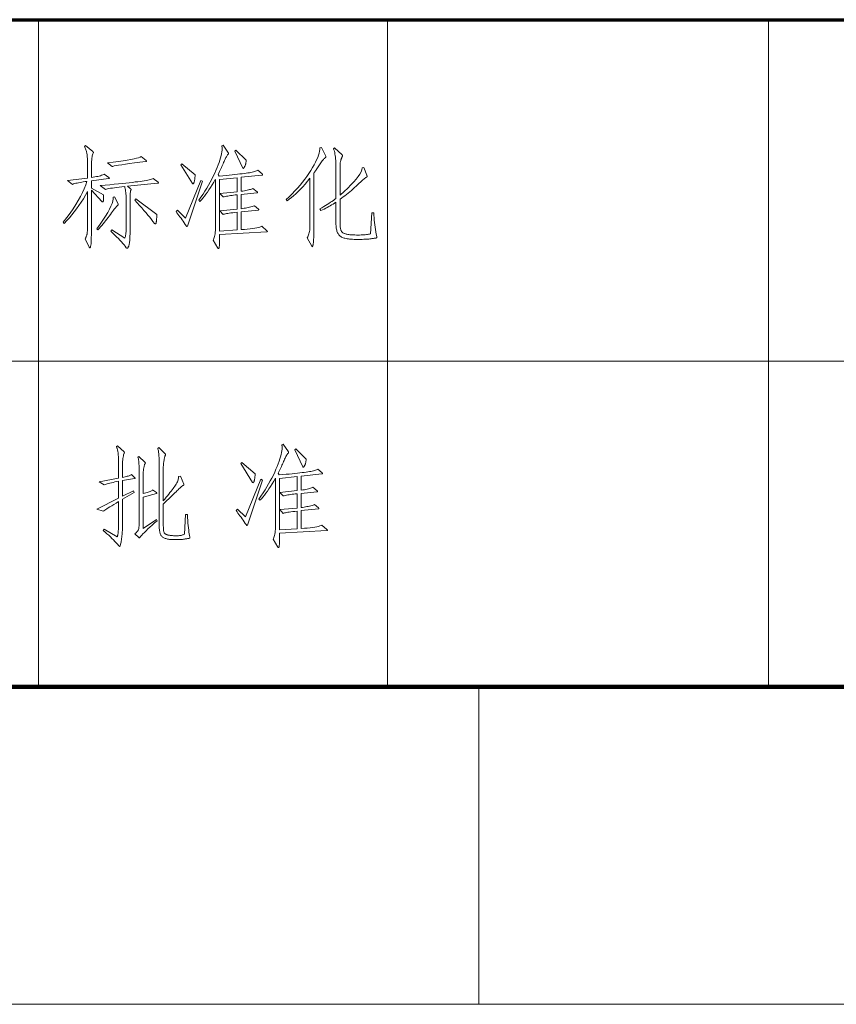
# Model space of a CAD drawing. Extents: x 0 to 1189, y 0 to 841.
# Tile 92 of 132: x 1026 to 1052, y 10 to 41. Entities that reach past the tile are written whole.
import ezdxf

# ---------------------------------------------------------------- set-up
doc = ezdxf.new("R2010")
doc.units = 0

msp = doc.modelspace()

# ---------------------------------------------------------------- linework, layer by layer
at = {"color": 5, "lineweight": 70}
msp.add_line((989, 41), (1064, 41), dxfattribs=at)
at = {"color": 7, "lineweight": 13}
for p, q in [((1026.5, 20), (1026.5, 41)), ((1037.5, 20), (1037.5, 41)), ((1049.5, 41), (1049.5, 20)), ((989.139, 30.245), (1064.139, 30.245)), ((10, 10), (1179, 10))]:
    msp.add_line(p, q, dxfattribs=at)
at = {"color": 7, "lineweight": 100}
msp.add_line((20, 20), (1169, 20), dxfattribs=at)
at = {"color": 7, "lineweight": 13, "ltscale": 0.25}
msp.add_line((1040.375, 20), (1040.375, 10), dxfattribs=at)
at = {"color": 7, "lineweight": 13}
for points in [[(1028.719, 36.032), (1028.722, 36.029), (1028.725, 36.026), (1028.728, 36.024), (1028.73, 36.021), (1028.732, 36.019), (1028.733, 36.017), (1028.734, 36.015), (1028.735, 36.013), (1028.736, 36.011), (1028.736, 36.009), (1028.736, 36.007), (1028.735, 36.006), (1028.733, 36.004), (1028.731, 36.003), (1028.728, 36.002), (1028.725, 36), (1028.721, 35.999), (1028.716, 35.998), (1028.711, 35.998), (1028.705, 35.997), (1028.171, 35.927), (1028.171, 35.692), (1028.552, 35.49), (1028.554, 35.447), (1028.554, 35.408), (1028.554, 35.374), (1028.552, 35.344), (1028.55, 35.319), (1028.546, 35.298), (1028.541, 35.282), (1028.536, 35.271), (1028.529, 35.264), (1028.521, 35.261), (1028.519, 35.262), (1028.517, 35.262), (1028.514, 35.263), (1028.512, 35.264), (1028.51, 35.266), (1028.507, 35.268), (1028.505, 35.27), (1028.502, 35.273), (1028.499, 35.275), (1028.497, 35.279), (1028.171, 35.633), (1028.171, 34.328), (1028.17, 34.231), (1028.168, 34.145), (1028.166, 34.068), (1028.162, 34.002), (1028.158, 33.946), (1028.152, 33.9), (1028.145, 33.864), (1028.137, 33.839), (1028.128, 33.823), (1028.119, 33.818), (1028.116, 33.818), (1028.114, 33.819), (1028.112, 33.82), (1028.11, 33.822), (1028.108, 33.823), (1028.106, 33.826), (1028.104, 33.828), (1028.102, 33.832), (1028.1, 33.835), (1028.098, 33.839), (1027.973, 34.103), (1027.982, 34.119), (1027.991, 34.135), (1027.999, 34.151), (1028.006, 34.167), (1028.013, 34.183), (1028.019, 34.199), (1028.024, 34.215), (1028.028, 34.232), (1028.032, 34.248), (1028.035, 34.264), (1028.038, 34.281), (1028.04, 34.3), (1028.042, 34.32), (1028.044, 34.342), (1028.046, 34.366), (1028.047, 34.391), (1028.048, 34.418), (1028.049, 34.447), (1028.049, 34.477), (1028.049, 34.509), (1028.049, 35.591), (1027.984, 35.475), (1027.917, 35.362), (1027.848, 35.253), (1027.777, 35.147), (1027.705, 35.045), (1027.631, 34.947), (1027.555, 34.852), (1027.477, 34.761), (1027.398, 34.673), (1027.317, 34.588), (1027.282, 34.627), (1027.394, 34.769), (1027.497, 34.909), (1027.591, 35.045), (1027.678, 35.178), (1027.757, 35.308), (1027.827, 35.435), (1027.89, 35.559), (1027.944, 35.679), (1027.99, 35.796), (1028.028, 35.91), (1027.971, 35.902), (1027.916, 35.894), (1027.864, 35.886), (1027.814, 35.877), (1027.767, 35.868), (1027.723, 35.858), (1027.682, 35.848), (1027.643, 35.838), (1027.607, 35.827), (1027.574, 35.816), (1027.414, 35.934), (1028.049, 36.014), (1028.049, 36.347), (1028.049, 36.406), (1028.049, 36.46), (1028.048, 36.511), (1028.047, 36.558), (1028.045, 36.601), (1028.044, 36.641), (1028.042, 36.676), (1028.039, 36.708), (1028.036, 36.736), (1028.034, 36.76), (1028.03, 36.783), (1028.025, 36.806), (1028.02, 36.829), (1028.013, 36.853), (1028.005, 36.878), (1027.997, 36.903), (1027.987, 36.929), (1027.976, 36.955), (1027.965, 36.982), (1027.952, 37.01), (1027.987, 37.041), (1028.216, 36.847), (1028.219, 36.844), (1028.222, 36.841), (1028.224, 36.839), (1028.227, 36.836), (1028.229, 36.833), (1028.23, 36.831), (1028.231, 36.828), (1028.232, 36.826), (1028.233, 36.823), (1028.233, 36.821), (1028.233, 36.818), (1028.233, 36.816), (1028.232, 36.813), (1028.232, 36.811), (1028.231, 36.808), (1028.23, 36.806), (1028.23, 36.803), (1028.229, 36.8), (1028.227, 36.798), (1028.226, 36.795), (1028.216, 36.775), (1028.206, 36.749), (1028.198, 36.717), (1028.191, 36.68), (1028.184, 36.638), (1028.179, 36.59), (1028.176, 36.536), (1028.173, 36.476), (1028.171, 36.411), (1028.171, 36.34), (1028.171, 36.032), (1028.228, 36.04), (1028.281, 36.049), (1028.331, 36.058), (1028.377, 36.068), (1028.419, 36.078), (1028.458, 36.089), (1028.493, 36.1), (1028.525, 36.111), (1028.552, 36.123), (1028.576, 36.136)], [(1033.7, 34.356), (1033.703, 34.354), (1033.705, 34.352), (1033.707, 34.35), (1033.709, 34.348), (1033.711, 34.346), (1033.712, 34.344), (1033.713, 34.341), (1033.714, 34.339), (1033.714, 34.337), (1033.714, 34.335), (1033.714, 34.333), (1033.713, 34.331), (1033.712, 34.33), (1033.711, 34.329), (1033.709, 34.327), (1033.707, 34.326), (1033.704, 34.326), (1033.701, 34.325), (1033.697, 34.325), (1033.693, 34.325), (1032.205, 34.242), (1032.205, 34.178), (1032.205, 34.119), (1032.204, 34.066), (1032.204, 34.019), (1032.203, 33.977), (1032.202, 33.941), (1032.201, 33.91), (1032.2, 33.884), (1032.198, 33.864), (1032.196, 33.85), (1032.195, 33.838), (1032.193, 33.828), (1032.191, 33.819), (1032.189, 33.812), (1032.187, 33.805), (1032.185, 33.8), (1032.183, 33.796), (1032.181, 33.793), (1032.179, 33.791), (1032.177, 33.791), (1032.175, 33.791), (1032.173, 33.791), (1032.171, 33.792), (1032.169, 33.793), (1032.167, 33.794), (1032.165, 33.796), (1032.163, 33.797), (1032.161, 33.799), (1032.159, 33.802), (1032.156, 33.804), (1032.004, 34.054), (1032.018, 34.078), (1032.03, 34.106), (1032.041, 34.138), (1032.051, 34.175), (1032.059, 34.216), (1032.065, 34.262), (1032.07, 34.312), (1032.074, 34.366), (1032.076, 34.425), (1032.077, 34.488), (1032.077, 35.747), (1032.077, 35.782), (1032.077, 35.815), (1032.076, 35.845), (1032.076, 35.871), (1032.076, 35.895), (1032.076, 35.917), (1032.075, 35.935), (1032.075, 35.95), (1032.074, 35.963), (1032.073, 35.973), (1032.022, 35.883), (1031.972, 35.798), (1031.922, 35.718), (1031.872, 35.642), (1031.823, 35.57), (1031.775, 35.503), (1031.728, 35.44), (1031.68, 35.382), (1031.634, 35.328), (1031.588, 35.279), (1031.553, 35.317), (1031.621, 35.414), (1031.686, 35.51), (1031.747, 35.605), (1031.806, 35.7), (1031.862, 35.794), (1031.914, 35.888), (1031.964, 35.981), (1032.01, 36.073), (1032.054, 36.164), (1032.094, 36.255), (1032.131, 36.344), (1032.164, 36.428), (1032.193, 36.507), (1032.218, 36.582), (1032.24, 36.653), (1032.257, 36.719), (1032.271, 36.781), (1032.281, 36.839), (1032.286, 36.892), (1032.288, 36.94), (1032.288, 36.95), (1032.288, 36.959), (1032.287, 36.968), (1032.287, 36.977), (1032.286, 36.986), (1032.285, 36.994), (1032.283, 37.002), (1032.282, 37.009), (1032.28, 37.017), (1032.278, 37.024), (1032.32, 37.045), (1032.49, 36.802), (1032.49, 36.8), (1032.491, 36.799), (1032.491, 36.797), (1032.492, 36.795), (1032.492, 36.793), (1032.492, 36.791), (1032.493, 36.789), (1032.493, 36.787), (1032.493, 36.785), (1032.493, 36.783), (1032.493, 36.78), (1032.493, 36.778), (1032.492, 36.776), (1032.491, 36.774), (1032.49, 36.772), (1032.489, 36.77), (1032.488, 36.768), (1032.486, 36.767), (1032.485, 36.765), (1032.483, 36.764), (1032.471, 36.754), (1032.458, 36.741), (1032.446, 36.726), (1032.433, 36.707), (1032.42, 36.686), (1032.406, 36.662), (1032.392, 36.635), (1032.378, 36.605), (1032.364, 36.572), (1032.349, 36.536), (1032.334, 36.499), (1032.318, 36.461), (1032.301, 36.422), (1032.283, 36.382), (1032.265, 36.342), (1032.245, 36.3), (1032.225, 36.259), (1032.204, 36.216), (1032.182, 36.173), (1032.16, 36.129), (1032.195, 36.077), (1032.306, 36.087), (1032.411, 36.097), (1032.51, 36.107), (1032.604, 36.116), (1032.691, 36.125), (1032.773, 36.134), (1032.849, 36.143), (1032.92, 36.151), (1032.984, 36.159), (1033.043, 36.167), (1033.097, 36.175), (1033.147, 36.183), (1033.193, 36.191), (1033.235, 36.2), (1033.274, 36.209), (1033.309, 36.219), (1033.339, 36.229), (1033.366, 36.239), (1033.39, 36.25), (1033.409, 36.261), (1033.544, 36.143), (1033.547, 36.14), (1033.55, 36.137), (1033.553, 36.135), (1033.555, 36.132), (1033.557, 36.13), (1033.559, 36.128), (1033.56, 36.126), (1033.561, 36.124), (1033.561, 36.122), (1033.562, 36.12), (1033.561, 36.118), (1033.561, 36.117), (1033.56, 36.115), (1033.558, 36.114), (1033.556, 36.113), (1033.554, 36.111), (1033.551, 36.11), (1033.548, 36.109), (1033.545, 36.109), (1033.541, 36.108), (1032.885, 36.038), (1032.885, 35.598), (1032.938, 35.606), (1032.988, 35.614), (1033.034, 35.622), (1033.076, 35.631), (1033.115, 35.64), (1033.15, 35.649), (1033.182, 35.658), (1033.21, 35.668), (1033.235, 35.678), (1033.256, 35.688), (1033.391, 35.581), (1033.394, 35.579), (1033.395, 35.578), (1033.397, 35.576), (1033.398, 35.574), (1033.399, 35.572), (1033.4, 35.57), (1033.401, 35.568), (1033.401, 35.566), (1033.402, 35.564), (1033.402, 35.561), (1033.402, 35.559), (1033.401, 35.557), (1033.4, 35.555), (1033.399, 35.554), (1033.398, 35.552), (1033.396, 35.551), (1033.393, 35.55), (1033.391, 35.55), (1033.388, 35.549), (1033.385, 35.549), (1032.885, 35.497), (1032.885, 35.05), (1032.932, 35.056), (1032.977, 35.064), (1033.022, 35.071), (1033.065, 35.08), (1033.108, 35.089), (1033.149, 35.099), (1033.19, 35.109), (1033.229, 35.12), (1033.267, 35.131), (1033.305, 35.143), (1033.433, 35.039), (1033.436, 35.037), (1033.438, 35.035), (1033.44, 35.033), (1033.442, 35.031), (1033.444, 35.029), (1033.445, 35.027), (1033.446, 35.025), (1033.447, 35.023), (1033.447, 35.021), (1033.447, 35.019), (1033.447, 35.017), (1033.446, 35.015), (1033.445, 35.013), (1033.444, 35.012), (1033.443, 35.011), (1033.441, 35.01), (1033.439, 35.009), (1033.436, 35.009), (1033.433, 35.008), (1033.43, 35.008), (1032.885, 34.953), (1032.885, 34.391), (1032.987, 34.399), (1033.081, 34.407), (1033.167, 34.416), (1033.245, 34.426), (1033.314, 34.437), (1033.376, 34.448), (1033.429, 34.459), (1033.474, 34.472), (1033.512, 34.485), (1033.541, 34.498)], [(1033.048, 36.576), (1033.045, 36.552), (1033.042, 36.529), (1033.038, 36.507), (1033.034, 36.486), (1033.03, 36.466), (1033.025, 36.448), (1033.02, 36.43), (1033.015, 36.414), (1033.009, 36.399), (1033.003, 36.385), (1032.997, 36.373), (1032.991, 36.362), (1032.986, 36.352), (1032.981, 36.343), (1032.976, 36.336), (1032.972, 36.33), (1032.968, 36.325), (1032.964, 36.322), (1032.961, 36.32), (1032.958, 36.319), (1032.955, 36.32), (1032.953, 36.32), (1032.951, 36.32), (1032.948, 36.321), (1032.947, 36.322), (1032.945, 36.323), (1032.944, 36.325), (1032.942, 36.326), (1032.941, 36.328), (1032.941, 36.33), (1032.684, 36.864), (1032.722, 36.895)], [(1035.549, 36.705), (1035.551, 36.702), (1035.552, 36.7), (1035.553, 36.698), (1035.554, 36.696), (1035.555, 36.694), (1035.555, 36.692), (1035.556, 36.69), (1035.556, 36.688), (1035.556, 36.686), (1035.556, 36.684), (1035.556, 36.682), (1035.555, 36.679), (1035.554, 36.677), (1035.553, 36.674), (1035.551, 36.672), (1035.549, 36.669), (1035.546, 36.666), (1035.543, 36.663), (1035.539, 36.659), (1035.535, 36.656), (1035.522, 36.645), (1035.508, 36.632), (1035.493, 36.615), (1035.477, 36.597), (1035.46, 36.576), (1035.441, 36.552), (1035.422, 36.526), (1035.401, 36.497), (1035.38, 36.466), (1035.357, 36.432), (1035.334, 36.398), (1035.312, 36.366), (1035.292, 36.335), (1035.272, 36.306), (1035.253, 36.278), (1035.235, 36.253), (1035.219, 36.229), (1035.203, 36.206), (1035.188, 36.186), (1035.175, 36.167), (1035.175, 34.318), (1035.174, 34.265), (1035.174, 34.217), (1035.173, 34.171), (1035.172, 34.129), (1035.17, 34.091), (1035.168, 34.056), (1035.166, 34.024), (1035.164, 33.996), (1035.161, 33.971), (1035.157, 33.95), (1035.154, 33.932), (1035.151, 33.915), (1035.147, 33.901), (1035.144, 33.888), (1035.141, 33.877), (1035.138, 33.869), (1035.135, 33.862), (1035.132, 33.857), (1035.129, 33.854), (1035.126, 33.853), (1035.125, 33.853), (1035.123, 33.854), (1035.122, 33.855), (1035.12, 33.856), (1035.118, 33.857), (1035.116, 33.859), (1035.115, 33.861), (1035.113, 33.864), (1035.111, 33.867), (1035.109, 33.87), (1034.967, 34.131), (1034.983, 34.161), (1034.998, 34.193), (1035.011, 34.226), (1035.022, 34.26), (1035.031, 34.295), (1035.039, 34.332), (1035.045, 34.37), (1035.05, 34.409), (1035.052, 34.45), (1035.053, 34.491), (1035.053, 36.007), (1034.976, 35.913), (1034.9, 35.825), (1034.825, 35.741), (1034.752, 35.663), (1034.679, 35.589), (1034.608, 35.521), (1034.538, 35.458), (1034.469, 35.4), (1034.402, 35.347), (1034.335, 35.3), (1034.304, 35.338), (1034.399, 35.427), (1034.49, 35.518), (1034.578, 35.608), (1034.661, 35.699), (1034.741, 35.79), (1034.816, 35.882), (1034.888, 35.974), (1034.956, 36.067), (1035.019, 36.16), (1035.079, 36.254), (1035.134, 36.345), (1035.183, 36.432), (1035.227, 36.514), (1035.265, 36.592), (1035.297, 36.666), (1035.323, 36.734), (1035.343, 36.799), (1035.357, 36.859), (1035.366, 36.914), (1035.369, 36.965), (1035.417, 36.979)], [(1037.065, 34.921), (1037.069, 34.843), (1037.075, 34.766), (1037.081, 34.69), (1037.089, 34.614), (1037.097, 34.539), (1037.107, 34.465), (1037.119, 34.391), (1037.131, 34.319), (1037.144, 34.247), (1037.159, 34.176), (1037.16, 34.173), (1037.16, 34.17), (1037.161, 34.167), (1037.161, 34.164), (1037.161, 34.162), (1037.162, 34.159), (1037.162, 34.156), (1037.162, 34.153), (1037.162, 34.151), (1037.162, 34.148), (1037.162, 34.145), (1037.162, 34.143), (1037.161, 34.14), (1037.16, 34.138), (1037.159, 34.136), (1037.157, 34.134), (1037.156, 34.133), (1037.154, 34.131), (1037.151, 34.13), (1037.149, 34.129), (1037.144, 34.128), (1037.137, 34.126), (1037.127, 34.124), (1037.114, 34.122), (1037.099, 34.12), (1037.08, 34.117), (1037.059, 34.114), (1037.034, 34.11), (1037.007, 34.107), (1036.977, 34.103), (1036.944, 34.099), (1036.909, 34.095), (1036.872, 34.092), (1036.832, 34.089), (1036.79, 34.087), (1036.746, 34.085), (1036.699, 34.084), (1036.65, 34.083), (1036.599, 34.082), (1036.545, 34.082), (1036.491, 34.082), (1036.441, 34.084), (1036.392, 34.086), (1036.347, 34.089), (1036.303, 34.093), (1036.263, 34.098), (1036.225, 34.103), (1036.19, 34.11), (1036.157, 34.117), (1036.127, 34.125), (1036.099, 34.135), (1036.073, 34.146), (1036.048, 34.158), (1036.026, 34.172), (1036.005, 34.188), (1035.985, 34.205), (1035.968, 34.223), (1035.952, 34.244), (1035.938, 34.265), (1035.926, 34.288), (1035.915, 34.313), (1035.905, 34.341), (1035.896, 34.371), (1035.889, 34.403), (1035.883, 34.438), (1035.878, 34.475), (1035.874, 34.515), (1035.871, 34.556), (1035.869, 34.601), (1035.868, 34.647), (1035.868, 35.254), (1035.825, 35.226), (1035.781, 35.197), (1035.736, 35.17), (1035.69, 35.142), (1035.644, 35.116), (1035.597, 35.09), (1035.549, 35.064), (1035.5, 35.039), (1035.45, 35.015), (1035.4, 34.991), (1035.369, 35.043), (1035.431, 35.08), (1035.49, 35.116), (1035.547, 35.151), (1035.6, 35.185), (1035.652, 35.218), (1035.7, 35.25), (1035.746, 35.281), (1035.79, 35.312), (1035.83, 35.341), (1035.868, 35.369), (1035.868, 36.444), (1035.868, 36.505), (1035.866, 36.563), (1035.862, 36.618), (1035.857, 36.671), (1035.85, 36.722), (1035.842, 36.77), (1035.833, 36.815), (1035.822, 36.858), (1035.809, 36.899), (1035.796, 36.937), (1035.827, 36.961), (1036.063, 36.743), (1036.066, 36.74), (1036.069, 36.737), (1036.072, 36.735), (1036.074, 36.732), (1036.076, 36.729), (1036.077, 36.727), (1036.078, 36.724), (1036.079, 36.722), (1036.08, 36.719), (1036.08, 36.717), (1036.08, 36.714), (1036.08, 36.712), (1036.079, 36.709), (1036.079, 36.707), (1036.078, 36.704), (1036.078, 36.702), (1036.077, 36.699), (1036.076, 36.696), (1036.074, 36.693), (1036.073, 36.691), (1036.067, 36.679), (1036.061, 36.668), (1036.055, 36.655), (1036.05, 36.642), (1036.045, 36.629), (1036.039, 36.615), (1036.035, 36.601), (1036.03, 36.586), (1036.025, 36.571), (1036.021, 36.555), (1036.017, 36.54), (1036.014, 36.524), (1036.01, 36.509), (1036.008, 36.494), (1036.005, 36.48), (1036.004, 36.466), (1036.002, 36.452), (1036.001, 36.439), (1036, 36.426), (1036, 36.413), (1036, 35.477), (1036.128, 35.589), (1036.243, 35.696), (1036.345, 35.797), (1036.434, 35.892), (1036.51, 35.981), (1036.574, 36.064), (1036.625, 36.141), (1036.663, 36.213), (1036.688, 36.278), (1036.701, 36.337), (1036.746, 36.344), (1036.843, 36.104), (1036.845, 36.1), (1036.847, 36.095), (1036.849, 36.091), (1036.85, 36.087), (1036.851, 36.083), (1036.852, 36.079), (1036.853, 36.076), (1036.853, 36.072), (1036.854, 36.069), (1036.854, 36.066), (1036.854, 36.064), (1036.853, 36.061), (1036.852, 36.058), (1036.85, 36.056), (1036.849, 36.053), (1036.846, 36.051), (1036.844, 36.049), (1036.84, 36.046), (1036.837, 36.044), (1036.833, 36.042), (1036.818, 36.032), (1036.799, 36.019), (1036.776, 36.001), (1036.75, 35.979), (1036.719, 35.953), (1036.685, 35.923), (1036.647, 35.889), (1036.605, 35.851), (1036.56, 35.809), (1036.51, 35.763), (1036.459, 35.715), (1036.408, 35.669), (1036.357, 35.624), (1036.305, 35.58), (1036.254, 35.538), (1036.203, 35.496), (1036.153, 35.457), (1036.102, 35.418), (1036.051, 35.381), (1036, 35.345), (1036, 34.64), (1036.001, 34.601), (1036.002, 34.564), (1036.003, 34.529), (1036.006, 34.497), (1036.009, 34.467), (1036.013, 34.44), (1036.017, 34.416), (1036.022, 34.394), (1036.028, 34.375), (1036.035, 34.358), (1036.043, 34.343), (1036.052, 34.328), (1036.064, 34.315), (1036.077, 34.303), (1036.091, 34.292), (1036.108, 34.282), (1036.126, 34.272), (1036.146, 34.264), (1036.168, 34.257), (1036.191, 34.25), (1036.217, 34.245), (1036.245, 34.24), (1036.276, 34.235), (1036.309, 34.231), (1036.345, 34.228), (1036.384, 34.225), (1036.426, 34.223), (1036.47, 34.222), (1036.516, 34.221), (1036.566, 34.221), (1036.615, 34.221), (1036.663, 34.222), (1036.708, 34.224), (1036.751, 34.226), (1036.791, 34.229), (1036.83, 34.233), (1036.866, 34.238), (1036.9, 34.243), (1036.932, 34.249), (1036.961, 34.255), (1037.006, 34.921)], [(1029.891, 36.569), (1029.895, 36.567), (1029.897, 36.564), (1029.9, 36.561), (1029.902, 36.559), (1029.904, 36.557), (1029.906, 36.554), (1029.907, 36.552), (1029.908, 36.55), (1029.908, 36.549), (1029.909, 36.547), (1029.908, 36.545), (1029.907, 36.543), (1029.906, 36.542), (1029.904, 36.541), (1029.902, 36.539), (1029.899, 36.538), (1029.895, 36.537), (1029.891, 36.536), (1029.886, 36.535), (1029.881, 36.535), (1029.693, 36.511), (1029.523, 36.489), (1029.372, 36.469), (1029.239, 36.451), (1029.124, 36.434), (1029.027, 36.419), (1028.949, 36.405), (1028.888, 36.394), (1028.846, 36.383), (1028.823, 36.375), (1028.677, 36.489), (1028.858, 36.512), (1029.021, 36.534), (1029.169, 36.556), (1029.3, 36.577), (1029.414, 36.597), (1029.512, 36.617), (1029.594, 36.636), (1029.658, 36.655), (1029.707, 36.673), (1029.739, 36.691)], [(1031.435, 36.115), (1031.435, 36.091), (1031.434, 36.068), (1031.433, 36.046), (1031.432, 36.024), (1031.43, 36.004), (1031.427, 35.984), (1031.425, 35.965), (1031.422, 35.947), (1031.418, 35.93), (1031.414, 35.914), (1031.41, 35.898), (1031.406, 35.885), (1031.401, 35.873), (1031.397, 35.863), (1031.392, 35.854), (1031.388, 35.847), (1031.383, 35.841), (1031.379, 35.837), (1031.374, 35.835), (1031.369, 35.834), (1031.367, 35.834), (1031.365, 35.834), (1031.363, 35.834), (1031.362, 35.835), (1031.36, 35.836), (1031.359, 35.836), (1031.358, 35.837), (1031.357, 35.838), (1031.356, 35.839), (1031.355, 35.841), (1030.991, 36.434), (1031.022, 36.465)], [(1030.269, 35.886), (1030.272, 35.884), (1030.274, 35.882), (1030.276, 35.88), (1030.278, 35.878), (1030.28, 35.875), (1030.281, 35.873), (1030.282, 35.871), (1030.283, 35.869), (1030.283, 35.867), (1030.283, 35.865), (1030.283, 35.863), (1030.282, 35.861), (1030.281, 35.859), (1030.279, 35.858), (1030.276, 35.856), (1030.273, 35.855), (1030.27, 35.854), (1030.266, 35.853), (1030.261, 35.852), (1030.255, 35.851), (1029.302, 35.757), (1029.395, 35.685), (1029.4, 35.681), (1029.404, 35.677), (1029.408, 35.673), (1029.411, 35.67), (1029.413, 35.667), (1029.416, 35.664), (1029.417, 35.661), (1029.418, 35.659), (1029.419, 35.657), (1029.419, 35.655), (1029.419, 35.653), (1029.419, 35.652), (1029.419, 35.65), (1029.418, 35.648), (1029.418, 35.646), (1029.417, 35.644), (1029.416, 35.642), (1029.415, 35.64), (1029.414, 35.638), (1029.412, 35.636), (1029.408, 35.627), (1029.404, 35.612), (1029.4, 35.593), (1029.397, 35.569), (1029.394, 35.54), (1029.392, 35.506), (1029.39, 35.467), (1029.389, 35.423), (1029.388, 35.374), (1029.388, 35.32), (1029.388, 34.384), (1029.388, 34.314), (1029.387, 34.249), (1029.385, 34.19), (1029.383, 34.135), (1029.38, 34.086), (1029.377, 34.041), (1029.373, 34.002), (1029.368, 33.967), (1029.363, 33.938), (1029.357, 33.914), (1029.351, 33.893), (1029.344, 33.874), (1029.338, 33.858), (1029.332, 33.844), (1029.326, 33.832), (1029.32, 33.822), (1029.313, 33.814), (1029.307, 33.809), (1029.301, 33.806), (1029.295, 33.804), (1029.292, 33.805), (1029.289, 33.805), (1029.286, 33.806), (1029.284, 33.807), (1029.281, 33.809), (1029.279, 33.811), (1029.277, 33.813), (1029.275, 33.816), (1029.272, 33.818), (1029.27, 33.822), (1029.237, 33.865), (1029.2, 33.91), (1029.16, 33.957), (1029.116, 34.006), (1029.069, 34.057), (1029.019, 34.109), (1028.965, 34.164), (1028.908, 34.22), (1028.848, 34.279), (1028.785, 34.339), (1028.812, 34.38), (1029.218, 34.117), (1029.227, 34.132), (1029.236, 34.153), (1029.243, 34.178), (1029.249, 34.208), (1029.255, 34.243), (1029.259, 34.283), (1029.262, 34.328), (1029.265, 34.377), (1029.266, 34.432), (1029.267, 34.491), (1029.267, 35.327), (1029.266, 35.376), (1029.265, 35.424), (1029.262, 35.47), (1029.259, 35.514), (1029.255, 35.557), (1029.249, 35.598), (1029.243, 35.638), (1029.236, 35.676), (1029.227, 35.712), (1029.218, 35.747), (1029.127, 35.737), (1029.042, 35.728), (1028.964, 35.719), (1028.894, 35.709), (1028.83, 35.7), (1028.773, 35.691), (1028.723, 35.682), (1028.68, 35.674), (1028.644, 35.665), (1028.615, 35.657), (1028.448, 35.775), (1028.604, 35.79), (1028.751, 35.804), (1028.89, 35.818), (1029.02, 35.831), (1029.143, 35.844), (1029.257, 35.856), (1029.363, 35.868), (1029.461, 35.879), (1029.55, 35.89), (1029.631, 35.9), (1029.705, 35.91), (1029.774, 35.919), (1029.836, 35.929), (1029.893, 35.94), (1029.944, 35.95), (1029.99, 35.961), (1030.029, 35.971), (1030.063, 35.982), (1030.091, 35.993), (1030.113, 36.004)], [(1032.757, 34.38), (1032.757, 34.939), (1032.687, 34.931), (1032.624, 34.923), (1032.566, 34.915), (1032.513, 34.908), (1032.466, 34.901), (1032.425, 34.894), (1032.389, 34.887), (1032.359, 34.881), (1032.335, 34.875), (1032.316, 34.869), (1032.212, 34.987), (1032.757, 35.036), (1032.757, 35.487), (1032.702, 35.481), (1032.65, 35.474), (1032.6, 35.468), (1032.553, 35.461), (1032.508, 35.454), (1032.465, 35.447), (1032.424, 35.44), (1032.386, 35.433), (1032.35, 35.425), (1032.316, 35.418), (1032.212, 35.529), (1032.757, 35.584), (1032.757, 36.025), (1032.205, 35.966), (1032.205, 34.346)], [(1031.671, 35.914), (1031.192, 34.498), (1031.191, 34.496), (1031.19, 34.494), (1031.189, 34.493), (1031.188, 34.492), (1031.187, 34.49), (1031.185, 34.489), (1031.184, 34.489), (1031.182, 34.488), (1031.18, 34.488), (1031.178, 34.488), (1031.176, 34.488), (1031.174, 34.488), (1031.172, 34.489), (1031.171, 34.49), (1031.169, 34.491), (1031.167, 34.493), (1031.165, 34.495), (1031.164, 34.497), (1031.162, 34.499), (1031.161, 34.502), (1031.126, 34.553), (1031.092, 34.603), (1031.059, 34.652), (1031.026, 34.7), (1030.993, 34.746), (1030.96, 34.791), (1030.928, 34.835), (1030.897, 34.878), (1030.866, 34.919), (1030.835, 34.96), (1030.88, 34.998), (1031.137, 34.755), (1031.612, 35.941)], [(1029.01, 35.199), (1029.011, 35.196), (1029.013, 35.194), (1029.014, 35.191), (1029.015, 35.188), (1029.015, 35.186), (1029.016, 35.184), (1029.016, 35.181), (1029.017, 35.179), (1029.017, 35.177), (1029.017, 35.175), (1029.017, 35.173), (1029.016, 35.17), (1029.015, 35.168), (1029.013, 35.166), (1029.011, 35.163), (1029.008, 35.161), (1029.005, 35.158), (1029.001, 35.156), (1028.997, 35.153), (1028.993, 35.15), (1028.983, 35.143), (1028.97, 35.13), (1028.955, 35.113), (1028.937, 35.092), (1028.916, 35.066), (1028.892, 35.036), (1028.866, 35.001), (1028.836, 34.962), (1028.804, 34.918), (1028.769, 34.869), (1028.732, 34.819), (1028.695, 34.769), (1028.657, 34.719), (1028.619, 34.67), (1028.579, 34.621), (1028.54, 34.573), (1028.5, 34.525), (1028.459, 34.478), (1028.417, 34.43), (1028.375, 34.384), (1028.341, 34.415), (1028.443, 34.558), (1028.534, 34.691), (1028.614, 34.815), (1028.683, 34.93), (1028.74, 35.034), (1028.786, 35.129), (1028.821, 35.215), (1028.844, 35.291), (1028.857, 35.357), (1028.857, 35.414), (1028.899, 35.424)], [(1030.228, 34.869), (1030.228, 34.842), (1030.227, 34.815), (1030.227, 34.79), (1030.226, 34.766), (1030.225, 34.743), (1030.223, 34.721), (1030.222, 34.701), (1030.22, 34.682), (1030.218, 34.664), (1030.216, 34.647), (1030.213, 34.632), (1030.211, 34.619), (1030.208, 34.607), (1030.205, 34.596), (1030.203, 34.588), (1030.2, 34.58), (1030.197, 34.575), (1030.194, 34.571), (1030.191, 34.568), (1030.188, 34.568), (1030.185, 34.568), (1030.182, 34.568), (1030.178, 34.569), (1030.175, 34.571), (1030.172, 34.573), (1030.168, 34.575), (1030.165, 34.578), (1030.162, 34.581), (1030.158, 34.584), (1030.155, 34.588), (1030.109, 34.65), (1030.06, 34.714), (1030.007, 34.781), (1029.951, 34.85), (1029.89, 34.922), (1029.826, 34.997), (1029.759, 35.074), (1029.688, 35.153), (1029.613, 35.236), (1029.534, 35.32), (1029.565, 35.355)], [(1035.59, 24.945), (1035.593, 24.943), (1035.595, 24.941), (1035.598, 24.939), (1035.599, 24.937), (1035.601, 24.935), (1035.602, 24.932), (1035.603, 24.93), (1035.604, 24.928), (1035.604, 24.926), (1035.604, 24.924), (1035.604, 24.922), (1035.604, 24.92), (1035.603, 24.919), (1035.601, 24.918), (1035.599, 24.916), (1035.597, 24.915), (1035.594, 24.915), (1035.591, 24.914), (1035.588, 24.914), (1035.584, 24.914), (1034.095, 24.831), (1034.095, 24.767), (1034.095, 24.708), (1034.095, 24.655), (1034.094, 24.608), (1034.093, 24.566), (1034.092, 24.53), (1034.091, 24.499), (1034.09, 24.473), (1034.088, 24.453), (1034.087, 24.438), (1034.085, 24.427), (1034.083, 24.417), (1034.081, 24.408), (1034.079, 24.401), (1034.078, 24.394), (1034.076, 24.389), (1034.074, 24.385), (1034.072, 24.382), (1034.07, 24.38), (1034.068, 24.38), (1034.066, 24.38), (1034.063, 24.38), (1034.061, 24.381), (1034.059, 24.382), (1034.057, 24.383), (1034.055, 24.385), (1034.053, 24.386), (1034.051, 24.388), (1034.049, 24.391), (1034.047, 24.393), (1033.894, 24.643), (1033.908, 24.667), (1033.92, 24.695), (1033.931, 24.727), (1033.941, 24.764), (1033.949, 24.805), (1033.955, 24.851), (1033.96, 24.901), (1033.964, 24.955), (1033.966, 25.014), (1033.967, 25.077), (1033.967, 26.336), (1033.967, 26.371), (1033.967, 26.404), (1033.967, 26.434), (1033.966, 26.46), (1033.966, 26.484), (1033.966, 26.506), (1033.965, 26.524), (1033.965, 26.539), (1033.964, 26.552), (1033.964, 26.562), (1033.912, 26.472), (1033.862, 26.387), (1033.812, 26.307), (1033.763, 26.231), (1033.714, 26.159), (1033.665, 26.092), (1033.618, 26.029), (1033.571, 25.971), (1033.524, 25.917), (1033.478, 25.868), (1033.443, 25.906), (1033.511, 26.003), (1033.576, 26.099), (1033.638, 26.194), (1033.696, 26.289), (1033.752, 26.383), (1033.804, 26.477), (1033.854, 26.57), (1033.901, 26.662), (1033.944, 26.753), (1033.984, 26.844), (1034.021, 26.933), (1034.054, 27.017), (1034.083, 27.096), (1034.109, 27.171), (1034.13, 27.242), (1034.147, 27.308), (1034.161, 27.37), (1034.171, 27.428), (1034.177, 27.481), (1034.179, 27.529), (1034.178, 27.539), (1034.178, 27.548), (1034.178, 27.557), (1034.177, 27.566), (1034.176, 27.575), (1034.175, 27.583), (1034.173, 27.591), (1034.172, 27.598), (1034.17, 27.606), (1034.168, 27.613), (1034.21, 27.634), (1034.38, 27.391), (1034.38, 27.389), (1034.381, 27.388), (1034.382, 27.386), (1034.382, 27.384), (1034.382, 27.382), (1034.383, 27.38), (1034.383, 27.378), (1034.383, 27.376), (1034.383, 27.374), (1034.383, 27.372), (1034.383, 27.369), (1034.383, 27.367), (1034.382, 27.365), (1034.382, 27.363), (1034.381, 27.361), (1034.38, 27.359), (1034.378, 27.357), (1034.377, 27.356), (1034.375, 27.354), (1034.373, 27.353), (1034.361, 27.343), (1034.349, 27.33), (1034.336, 27.315), (1034.323, 27.296), (1034.31, 27.275), (1034.297, 27.251), (1034.283, 27.224), (1034.269, 27.194), (1034.254, 27.161), (1034.239, 27.125), (1034.224, 27.088), (1034.208, 27.05), (1034.191, 27.011), (1034.173, 26.971), (1034.155, 26.931), (1034.135, 26.889), (1034.115, 26.848), (1034.094, 26.805), (1034.073, 26.762), (1034.05, 26.718), (1034.085, 26.666), (1034.196, 26.676), (1034.301, 26.686), (1034.4, 26.696), (1034.494, 26.705), (1034.581, 26.714), (1034.663, 26.723), (1034.74, 26.732), (1034.81, 26.74), (1034.874, 26.748), (1034.933, 26.756), (1034.987, 26.764), (1035.037, 26.772), (1035.083, 26.78), (1035.126, 26.789), (1035.164, 26.798), (1035.199, 26.808), (1035.23, 26.818), (1035.257, 26.828), (1035.28, 26.839), (1035.299, 26.85), (1035.434, 26.732), (1035.438, 26.729), (1035.441, 26.726), (1035.443, 26.724), (1035.446, 26.721), (1035.447, 26.719), (1035.449, 26.717), (1035.45, 26.715), (1035.451, 26.713), (1035.452, 26.711), (1035.452, 26.709), (1035.452, 26.707), (1035.451, 26.706), (1035.45, 26.704), (1035.448, 26.703), (1035.447, 26.702), (1035.444, 26.7), (1035.442, 26.699), (1035.438, 26.698), (1035.435, 26.698), (1035.431, 26.697), (1034.775, 26.627), (1034.775, 26.187), (1034.828, 26.195), (1034.878, 26.203), (1034.924, 26.211), (1034.966, 26.22), (1035.005, 26.229), (1035.04, 26.238), (1035.072, 26.247), (1035.101, 26.257), (1035.125, 26.267), (1035.146, 26.277), (1035.282, 26.17), (1035.284, 26.168), (1035.286, 26.167), (1035.287, 26.165), (1035.288, 26.163), (1035.29, 26.161), (1035.291, 26.159), (1035.291, 26.157), (1035.292, 26.155), (1035.292, 26.153), (1035.292, 26.15), (1035.292, 26.148), (1035.292, 26.146), (1035.291, 26.144), (1035.289, 26.143), (1035.288, 26.141), (1035.286, 26.14), (1035.284, 26.139), (1035.281, 26.139), (1035.278, 26.138), (1035.275, 26.138), (1034.775, 26.086), (1034.775, 25.639), (1034.822, 25.645), (1034.868, 25.653), (1034.912, 25.66), (1034.956, 25.669), (1034.998, 25.678), (1035.04, 25.688), (1035.08, 25.698), (1035.119, 25.709), (1035.158, 25.72), (1035.195, 25.732), (1035.323, 25.628), (1035.326, 25.626), (1035.328, 25.624), (1035.33, 25.622), (1035.332, 25.62), (1035.334, 25.618), (1035.335, 25.616), (1035.336, 25.614), (1035.337, 25.612), (1035.337, 25.61), (1035.337, 25.608), (1035.337, 25.606), (1035.337, 25.604), (1035.336, 25.602), (1035.334, 25.601), (1035.333, 25.6), (1035.331, 25.599), (1035.329, 25.598), (1035.326, 25.598), (1035.323, 25.597), (1035.32, 25.597), (1034.775, 25.542), (1034.775, 24.98), (1034.877, 24.988), (1034.971, 24.996), (1035.057, 25.005), (1035.135, 25.015), (1035.205, 25.026), (1035.266, 25.037), (1035.319, 25.048), (1035.365, 25.061), (1035.402, 25.074), (1035.431, 25.087)], [(1029.537, 26.579), (1029.539, 26.577), (1029.541, 26.575), (1029.542, 26.573), (1029.544, 26.571), (1029.545, 26.569), (1029.546, 26.568), (1029.546, 26.566), (1029.547, 26.564), (1029.547, 26.563), (1029.547, 26.562), (1029.547, 26.56), (1029.547, 26.559), (1029.546, 26.558), (1029.545, 26.557), (1029.543, 26.556), (1029.541, 26.554), (1029.539, 26.554), (1029.536, 26.553), (1029.533, 26.552), (1029.53, 26.551), (1029.148, 26.489), (1029.148, 26), (1029.492, 26.17), (1029.516, 26.118), (1029.148, 25.899), (1029.148, 25.046), (1029.148, 25.002), (1029.147, 24.959), (1029.146, 24.916), (1029.143, 24.873), (1029.14, 24.831), (1029.137, 24.788), (1029.132, 24.746), (1029.127, 24.705), (1029.122, 24.663), (1029.115, 24.622), (1029.109, 24.583), (1029.103, 24.549), (1029.097, 24.518), (1029.091, 24.491), (1029.086, 24.469), (1029.08, 24.45), (1029.075, 24.436), (1029.071, 24.426), (1029.066, 24.42), (1029.062, 24.418), (1029.06, 24.418), (1029.057, 24.419), (1029.055, 24.42), (1029.052, 24.421), (1029.05, 24.423), (1029.047, 24.425), (1029.044, 24.428), (1029.041, 24.431), (1029.037, 24.435), (1029.034, 24.438), (1028.995, 24.483), (1028.954, 24.529), (1028.911, 24.575), (1028.865, 24.622), (1028.817, 24.669), (1028.767, 24.717), (1028.714, 24.766), (1028.659, 24.816), (1028.601, 24.866), (1028.541, 24.917), (1028.573, 24.959), (1028.985, 24.716), (1028.988, 24.724), (1028.991, 24.733), (1028.994, 24.744), (1028.996, 24.757), (1028.999, 24.772), (1029.002, 24.788), (1029.005, 24.805), (1029.008, 24.825), (1029.01, 24.846), (1029.013, 24.869), (1029.016, 24.892), (1029.018, 24.914), (1029.02, 24.936), (1029.022, 24.957), (1029.024, 24.977), (1029.025, 24.996), (1029.026, 25.015), (1029.026, 25.033), (1029.027, 25.05), (1029.027, 25.066), (1029.027, 25.826), (1028.949, 25.78), (1028.878, 25.737), (1028.813, 25.698), (1028.755, 25.662), (1028.703, 25.63), (1028.659, 25.601), (1028.62, 25.576), (1028.589, 25.554), (1028.563, 25.536), (1028.545, 25.521), (1028.337, 25.594), (1029.027, 25.937), (1029.027, 26.468), (1028.966, 26.457), (1028.908, 26.446), (1028.853, 26.434), (1028.802, 26.423), (1028.755, 26.412), (1028.711, 26.4), (1028.67, 26.389), (1028.633, 26.377), (1028.599, 26.365), (1028.569, 26.353), (1028.413, 26.454), (1029.027, 26.565), (1029.027, 26.895), (1029.027, 26.957), (1029.026, 27.016), (1029.026, 27.071), (1029.025, 27.122), (1029.023, 27.169), (1029.021, 27.212), (1029.019, 27.251), (1029.017, 27.286), (1029.014, 27.318), (1029.011, 27.346), (1029.008, 27.371), (1029.004, 27.395), (1029, 27.419), (1028.995, 27.442), (1028.99, 27.464), (1028.984, 27.485), (1028.979, 27.505), (1028.972, 27.524), (1028.965, 27.543), (1028.958, 27.561), (1028.989, 27.585), (1029.197, 27.391), (1029.2, 27.388), (1029.202, 27.385), (1029.204, 27.383), (1029.206, 27.38), (1029.207, 27.378), (1029.209, 27.376), (1029.21, 27.374), (1029.21, 27.372), (1029.211, 27.37), (1029.211, 27.368), (1029.211, 27.366), (1029.211, 27.365), (1029.21, 27.363), (1029.21, 27.361), (1029.209, 27.359), (1029.208, 27.357), (1029.208, 27.355), (1029.206, 27.353), (1029.205, 27.351), (1029.204, 27.349), (1029.193, 27.328), (1029.184, 27.301), (1029.176, 27.269), (1029.168, 27.231), (1029.162, 27.189), (1029.157, 27.14), (1029.153, 27.087), (1029.151, 27.028), (1029.149, 26.964), (1029.148, 26.895), (1029.148, 26.589), (1029.191, 26.598), (1029.23, 26.606), (1029.266, 26.615), (1029.299, 26.624), (1029.329, 26.633), (1029.356, 26.642), (1029.38, 26.651), (1029.4, 26.66), (1029.418, 26.67), (1029.433, 26.68)], [(1031.192, 25.42), (1031.198, 25.325), (1031.204, 25.234), (1031.211, 25.15), (1031.218, 25.071), (1031.226, 24.998), (1031.234, 24.93), (1031.242, 24.868), (1031.252, 24.812), (1031.261, 24.761), (1031.271, 24.716), (1031.272, 24.713), (1031.273, 24.711), (1031.273, 24.708), (1031.274, 24.706), (1031.274, 24.703), (1031.274, 24.701), (1031.275, 24.699), (1031.275, 24.697), (1031.275, 24.695), (1031.275, 24.693), (1031.275, 24.692), (1031.275, 24.69), (1031.275, 24.688), (1031.274, 24.687), (1031.274, 24.685), (1031.273, 24.684), (1031.272, 24.682), (1031.272, 24.681), (1031.271, 24.679), (1031.27, 24.678), (1031.267, 24.676), (1031.262, 24.675), (1031.255, 24.672), (1031.244, 24.67), (1031.231, 24.667), (1031.215, 24.665), (1031.197, 24.661), (1031.176, 24.658), (1031.152, 24.654), (1031.126, 24.65), (1031.098, 24.646), (1031.068, 24.643), (1031.038, 24.639), (1031.007, 24.637), (1030.974, 24.635), (1030.941, 24.633), (1030.907, 24.631), (1030.872, 24.63), (1030.835, 24.63), (1030.798, 24.629), (1030.761, 24.63), (1030.725, 24.631), (1030.691, 24.633), (1030.658, 24.636), (1030.627, 24.639), (1030.597, 24.644), (1030.569, 24.649), (1030.542, 24.655), (1030.517, 24.662), (1030.493, 24.669), (1030.47, 24.678), (1030.449, 24.688), (1030.43, 24.699), (1030.412, 24.711), (1030.396, 24.724), (1030.382, 24.739), (1030.369, 24.755), (1030.358, 24.772), (1030.348, 24.79), (1030.34, 24.81), (1030.333, 24.831), (1030.327, 24.855), (1030.322, 24.882), (1030.317, 24.912), (1030.313, 24.944), (1030.309, 24.979), (1030.307, 25.017), (1030.305, 25.057), (1030.304, 25.1), (1030.304, 25.146), (1030.304, 26.95), (1030.303, 27.044), (1030.302, 27.128), (1030.3, 27.205), (1030.296, 27.272), (1030.292, 27.331), (1030.287, 27.381), (1030.281, 27.422), (1030.275, 27.455), (1030.267, 27.479), (1030.259, 27.495), (1030.297, 27.526), (1030.505, 27.325), (1030.505, 27.323), (1030.506, 27.321), (1030.507, 27.319), (1030.507, 27.317), (1030.507, 27.315), (1030.508, 27.313), (1030.508, 27.311), (1030.508, 27.309), (1030.508, 27.307), (1030.508, 27.306), (1030.508, 27.304), (1030.508, 27.302), (1030.508, 27.3), (1030.507, 27.298), (1030.507, 27.297), (1030.506, 27.295), (1030.505, 27.293), (1030.504, 27.291), (1030.503, 27.289), (1030.501, 27.287), (1030.496, 27.277), (1030.49, 27.266), (1030.485, 27.253), (1030.48, 27.237), (1030.475, 27.22), (1030.471, 27.2), (1030.466, 27.179), (1030.461, 27.156), (1030.457, 27.13), (1030.453, 27.103), (1030.449, 27.074), (1030.445, 27.045), (1030.442, 27.016), (1030.439, 26.987), (1030.437, 26.958), (1030.435, 26.928), (1030.434, 26.899), (1030.433, 26.869), (1030.432, 26.838), (1030.432, 26.808), (1030.432, 25.854), (1030.479, 25.909), (1030.523, 25.962), (1030.565, 26.013), (1030.605, 26.062), (1030.643, 26.109), (1030.679, 26.154), (1030.712, 26.196), (1030.743, 26.237), (1030.771, 26.275), (1030.798, 26.312), (1030.822, 26.347), (1030.843, 26.381), (1030.861, 26.414), (1030.877, 26.446), (1030.89, 26.477), (1030.899, 26.508), (1030.906, 26.537), (1030.911, 26.566), (1030.912, 26.594), (1030.911, 26.621), (1030.973, 26.631), (1031.077, 26.378), (1031.078, 26.376), (1031.078, 26.373), (1031.079, 26.371), (1031.079, 26.369), (1031.08, 26.367), (1031.08, 26.365), (1031.08, 26.362), (1031.081, 26.36), (1031.081, 26.358), (1031.081, 26.355), (1031.081, 26.353), (1031.08, 26.351), (1031.079, 26.348), (1031.078, 26.346), (1031.076, 26.344), (1031.074, 26.342), (1031.071, 26.341), (1031.068, 26.339), (1031.065, 26.338), (1031.062, 26.336), (1031.058, 26.335), (1031.053, 26.333), (1031.049, 26.33), (1031.044, 26.327), (1031.039, 26.324), (1031.034, 26.321), (1031.028, 26.317), (1031.022, 26.313), (1031.016, 26.308), (1031.01, 26.303), (1031.001, 26.296), (1030.989, 26.285), (1030.973, 26.27), (1030.953, 26.252), (1030.929, 26.229), (1030.901, 26.203), (1030.87, 26.172), (1030.835, 26.138), (1030.796, 26.1), (1030.753, 26.059), (1030.709, 26.016), (1030.668, 25.976), (1030.63, 25.939), (1030.594, 25.904), (1030.561, 25.872), (1030.53, 25.843), (1030.502, 25.815), (1030.476, 25.791), (1030.453, 25.769), (1030.432, 25.75), (1030.432, 25.195), (1030.432, 25.147), (1030.433, 25.103), (1030.434, 25.062), (1030.436, 25.025), (1030.438, 24.991), (1030.44, 24.961), (1030.443, 24.934), (1030.446, 24.911), (1030.45, 24.891), (1030.455, 24.874), (1030.46, 24.859), (1030.467, 24.846), (1030.475, 24.834), (1030.486, 24.822), (1030.497, 24.812), (1030.511, 24.802), (1030.526, 24.794), (1030.543, 24.787), (1030.561, 24.78), (1030.581, 24.775), (1030.603, 24.77), (1030.625, 24.766), (1030.649, 24.763), (1030.674, 24.759), (1030.7, 24.757), (1030.727, 24.755), (1030.756, 24.753), (1030.785, 24.752), (1030.816, 24.751), (1030.848, 24.751), (1030.88, 24.751), (1030.911, 24.753), (1030.94, 24.755), (1030.967, 24.759), (1030.993, 24.764), (1031.018, 24.769), (1031.041, 24.776), (1031.062, 24.784), (1031.083, 24.793), (1031.102, 24.803), (1031.136, 25.42)], [(1034.938, 27.165), (1034.935, 27.141), (1034.932, 27.118), (1034.928, 27.096), (1034.924, 27.075), (1034.92, 27.055), (1034.915, 27.037), (1034.91, 27.019), (1034.905, 27.003), (1034.899, 26.988), (1034.893, 26.974), (1034.887, 26.962), (1034.881, 26.951), (1034.876, 26.941), (1034.871, 26.932), (1034.866, 26.925), (1034.862, 26.919), (1034.858, 26.914), (1034.854, 26.911), (1034.851, 26.909), (1034.848, 26.908), (1034.845, 26.909), (1034.843, 26.909), (1034.841, 26.909), (1034.839, 26.91), (1034.837, 26.911), (1034.835, 26.912), (1034.834, 26.914), (1034.833, 26.915), (1034.832, 26.917), (1034.831, 26.919), (1034.574, 27.453), (1034.612, 27.484)], [(1030.245, 25.226), (1030.162, 25.154), (1030.085, 25.087), (1030.014, 25.024), (1029.95, 24.965), (1029.892, 24.909), (1029.84, 24.858), (1029.794, 24.811), (1029.754, 24.769), (1029.72, 24.73), (1029.693, 24.695), (1029.692, 24.693), (1029.69, 24.691), (1029.689, 24.69), (1029.688, 24.689), (1029.686, 24.687), (1029.685, 24.686), (1029.683, 24.686), (1029.682, 24.685), (1029.681, 24.685), (1029.679, 24.685), (1029.678, 24.685), (1029.676, 24.685), (1029.675, 24.685), (1029.674, 24.686), (1029.672, 24.687), (1029.671, 24.687), (1029.669, 24.688), (1029.668, 24.689), (1029.667, 24.69), (1029.665, 24.692), (1029.54, 24.817), (1029.558, 24.83), (1029.575, 24.844), (1029.59, 24.858), (1029.604, 24.871), (1029.616, 24.885), (1029.627, 24.898), (1029.636, 24.911), (1029.644, 24.924), (1029.65, 24.937), (1029.655, 24.95), (1029.659, 24.965), (1029.662, 24.983), (1029.666, 25.004), (1029.668, 25.03), (1029.671, 25.058), (1029.672, 25.09), (1029.674, 25.126), (1029.675, 25.165), (1029.676, 25.208), (1029.676, 25.254), (1029.676, 26.78), (1029.675, 26.845), (1029.674, 26.904), (1029.672, 26.96), (1029.669, 27.011), (1029.665, 27.058), (1029.661, 27.1), (1029.655, 27.138), (1029.649, 27.171), (1029.642, 27.2), (1029.634, 27.224), (1029.669, 27.252), (1029.856, 27.068), (1029.859, 27.065), (1029.861, 27.063), (1029.863, 27.06), (1029.865, 27.058), (1029.867, 27.055), (1029.868, 27.053), (1029.869, 27.05), (1029.869, 27.048), (1029.87, 27.046), (1029.87, 27.044), (1029.87, 27.042), (1029.869, 27.039), (1029.869, 27.037), (1029.867, 27.034), (1029.866, 27.031), (1029.864, 27.028), (1029.862, 27.024), (1029.86, 27.02), (1029.857, 27.017), (1029.854, 27.013), (1029.851, 27.008), (1029.848, 27.001), (1029.845, 26.992), (1029.841, 26.982), (1029.838, 26.97), (1029.834, 26.956), (1029.831, 26.941), (1029.827, 26.924), (1029.823, 26.905), (1029.82, 26.884), (1029.816, 26.862), (1029.813, 26.84), (1029.81, 26.817), (1029.807, 26.794), (1029.805, 26.771), (1029.804, 26.746), (1029.802, 26.722), (1029.801, 26.697), (1029.801, 26.671), (1029.801, 26.645), (1029.801, 26.079), (1029.845, 26.09), (1029.886, 26.101), (1029.924, 26.112), (1029.958, 26.123), (1029.99, 26.134), (1030.018, 26.146), (1030.043, 26.157), (1030.065, 26.169), (1030.083, 26.181), (1030.099, 26.194), (1030.217, 26.111), (1030.221, 26.108), (1030.224, 26.105), (1030.228, 26.103), (1030.23, 26.101), (1030.233, 26.099), (1030.234, 26.097), (1030.236, 26.095), (1030.237, 26.094), (1030.238, 26.093), (1030.238, 26.092), (1030.238, 26.09), (1030.237, 26.089), (1030.236, 26.088), (1030.234, 26.087), (1030.233, 26.086), (1030.23, 26.085), (1030.228, 26.083), (1030.224, 26.082), (1030.221, 26.081), (1030.217, 26.079), (1029.801, 25.968), (1029.801, 24.98), (1030.217, 25.268)], [(1033.325, 26.704), (1033.325, 26.68), (1033.324, 26.657), (1033.323, 26.635), (1033.322, 26.613), (1033.32, 26.593), (1033.318, 26.573), (1033.315, 26.554), (1033.312, 26.536), (1033.308, 26.519), (1033.304, 26.503), (1033.3, 26.487), (1033.296, 26.474), (1033.292, 26.462), (1033.287, 26.452), (1033.283, 26.443), (1033.278, 26.436), (1033.274, 26.43), (1033.269, 26.426), (1033.264, 26.424), (1033.259, 26.423), (1033.257, 26.423), (1033.255, 26.423), (1033.254, 26.423), (1033.252, 26.424), (1033.251, 26.425), (1033.249, 26.425), (1033.248, 26.426), (1033.247, 26.427), (1033.246, 26.428), (1033.245, 26.43), (1032.881, 27.023), (1032.912, 27.054)], [(1033.561, 26.503), (1033.082, 25.087), (1033.082, 25.085), (1033.081, 25.083), (1033.08, 25.082), (1033.078, 25.081), (1033.077, 25.079), (1033.076, 25.078), (1033.074, 25.078), (1033.072, 25.077), (1033.07, 25.077), (1033.068, 25.077), (1033.066, 25.077), (1033.064, 25.077), (1033.062, 25.078), (1033.061, 25.079), (1033.059, 25.08), (1033.057, 25.082), (1033.056, 25.084), (1033.054, 25.086), (1033.053, 25.088), (1033.051, 25.091), (1033.017, 25.142), (1032.983, 25.192), (1032.949, 25.241), (1032.916, 25.289), (1032.883, 25.335), (1032.85, 25.38), (1032.818, 25.424), (1032.787, 25.467), (1032.756, 25.508), (1032.725, 25.549), (1032.77, 25.587), (1033.027, 25.344), (1033.502, 26.53)], [(1034.647, 24.969), (1034.647, 25.528), (1034.578, 25.52), (1034.514, 25.512), (1034.456, 25.504), (1034.403, 25.497), (1034.356, 25.49), (1034.315, 25.483), (1034.28, 25.476), (1034.25, 25.47), (1034.225, 25.464), (1034.206, 25.458), (1034.102, 25.576), (1034.647, 25.625), (1034.647, 26.076), (1034.593, 26.07), (1034.541, 26.063), (1034.491, 26.057), (1034.443, 26.05), (1034.398, 26.043), (1034.355, 26.036), (1034.314, 26.029), (1034.276, 26.022), (1034.24, 26.014), (1034.206, 26.007), (1034.102, 26.118), (1034.647, 26.173), (1034.647, 26.614), (1034.095, 26.555), (1034.095, 24.935)]]:
    msp.add_lwpolyline(points, close=True, dxfattribs=at)

doc.saveas('drawing.dxf')
